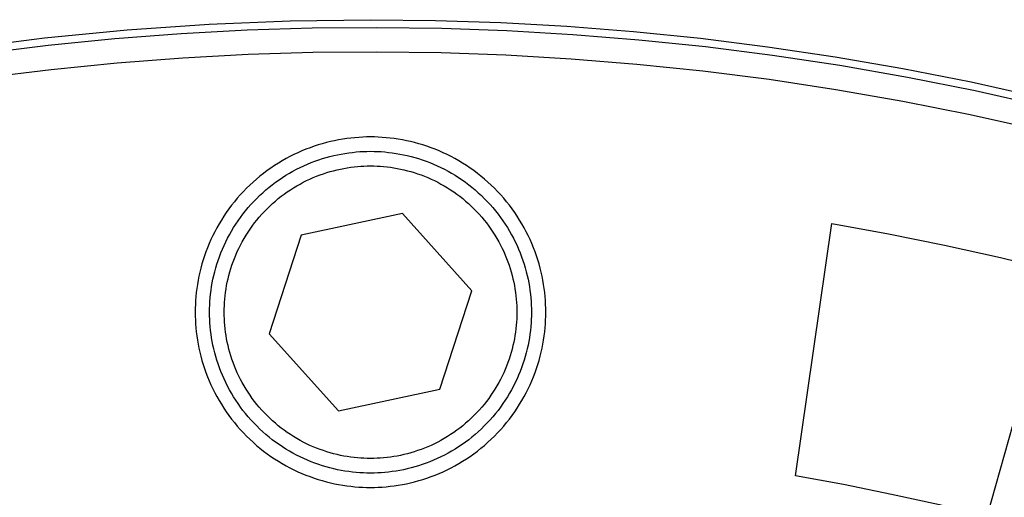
# Model space of a CAD drawing. Header units: millimetres. Extents: x -534 to -34, y 1269 to 1769.
# Tile 74 of 91: x -147 to -127, y 1479 to 1489. Entities that reach past the tile are written whole.
import ezdxf

# ---------------------------------------------------------------- set-up
doc = ezdxf.new("R2010")
doc.units = ezdxf.units.MM
doc.layers.add('ROXX_B.FLEX', color=7, linetype='Continuous', true_color=0x000000)

msp = doc.modelspace()

# ---------------------------------------------------------------- linework, layer by layer
at = {"layer": 'ROXX_B.FLEX', "color": 18, "true_color": 0x000000}
msp.add_lwpolyline([(-148.215, 1488.231), (-146.511, 1488.447), (-144.819, 1488.612), (-143.14, 1488.729), (-141.476, 1488.798), (-139.829, 1488.82), (-138.498, 1488.805), (-137.154, 1488.76), (-135.801, 1488.685), (-134.438, 1488.577), (-133.067, 1488.438), (-131.688, 1488.265), (-130.302, 1488.059), (-128.912, 1487.818), (-127.517, 1487.543), (-126.119, 1487.233)], dxfattribs=at)
msp.add_lwpolyline([(-148.215, 1488.231), (-146.511, 1488.447), (-144.819, 1488.612), (-143.14, 1488.729), (-141.476, 1488.798), (-139.829, 1488.82), (-138.498, 1488.805), (-137.154, 1488.76), (-135.801, 1488.685), (-134.438, 1488.577), (-133.067, 1488.438), (-131.688, 1488.265), (-130.302, 1488.059), (-128.912, 1487.818), (-127.517, 1487.543), (-126.119, 1487.233)], dxfattribs=at)
at = {"layer": 'ROXX_B.FLEX', "color": 18, "lineweight": -3, "true_color": 0x000000}
for points in [[(-147.809, 1488.128), (-146.435, 1488.297), (-145.068, 1488.433), (-143.71, 1488.537), (-142.361, 1488.609), (-141.023, 1488.651), (-139.697, 1488.663), (-138.37, 1488.645), (-137.032, 1488.597), (-135.684, 1488.519), (-134.326, 1488.409), (-132.96, 1488.267), (-131.587, 1488.092), (-130.207, 1487.884), (-128.823, 1487.642), (-127.434, 1487.365), (-126.042, 1487.053)], [(-147.742, 1487.633), (-146.379, 1487.8), (-145.024, 1487.935), (-143.678, 1488.038), (-142.34, 1488.11), (-141.013, 1488.151), (-139.698, 1488.163), (-138.382, 1488.145), (-137.055, 1488.098), (-135.718, 1488.02), (-134.372, 1487.911), (-133.018, 1487.771), (-131.656, 1487.597), (-130.288, 1487.391), (-128.915, 1487.15), (-127.537, 1486.876), (-126.157, 1486.566)], [(-136.235, 1482.82), (-136.236, 1482.9), (-136.239, 1482.98), (-136.243, 1483.061), (-136.25, 1483.143), (-136.258, 1483.225), (-136.268, 1483.308), (-136.281, 1483.391), (-136.295, 1483.474), (-136.312, 1483.558), (-136.33, 1483.641), (-136.351, 1483.725), (-136.374, 1483.809), (-136.399, 1483.893), (-136.426, 1483.977), (-136.456, 1484.06), (-136.487, 1484.143), (-136.521, 1484.226), (-136.558, 1484.308), (-136.596, 1484.39), (-136.637, 1484.471), (-136.679, 1484.551), (-136.724, 1484.631), (-136.772, 1484.709), (-136.821, 1484.787), (-136.872, 1484.863), (-136.926, 1484.939), (-136.981, 1485.013), (-137.039, 1485.086), (-137.098, 1485.157), (-137.16, 1485.227), (-137.223, 1485.295), (-137.288, 1485.362), (-137.354, 1485.427), (-137.423, 1485.49), (-137.493, 1485.551), (-137.564, 1485.611), (-137.637, 1485.668), (-137.711, 1485.724), (-137.786, 1485.777), (-137.862, 1485.829), (-137.94, 1485.878), (-138.019, 1485.925), (-138.098, 1485.97), (-138.178, 1486.013), (-138.26, 1486.053), (-138.341, 1486.092), (-138.424, 1486.128), (-138.506, 1486.162), (-138.589, 1486.194), (-138.673, 1486.223), (-138.757, 1486.251), (-138.84, 1486.276), (-138.924, 1486.299), (-139.008, 1486.319), (-139.092, 1486.338), (-139.175, 1486.354), (-139.259, 1486.369), (-139.342, 1486.381), (-139.424, 1486.392), (-139.506, 1486.4), (-139.588, 1486.406), (-139.669, 1486.411), (-139.75, 1486.414), (-139.829, 1486.414), (-139.909, 1486.414), (-139.99, 1486.411), (-140.071, 1486.406), (-140.152, 1486.4), (-140.234, 1486.392), (-140.317, 1486.381), (-140.4, 1486.369), (-140.483, 1486.354), (-140.567, 1486.338), (-140.651, 1486.319), (-140.734, 1486.299), (-140.818, 1486.276), (-140.902, 1486.251), (-140.986, 1486.223), (-141.069, 1486.194), (-141.152, 1486.162), (-141.235, 1486.128), (-141.317, 1486.092), (-141.399, 1486.053), (-141.48, 1486.013), (-141.56, 1485.97), (-141.64, 1485.925), (-141.719, 1485.878), (-141.796, 1485.829), (-141.873, 1485.777), (-141.948, 1485.724), (-142.022, 1485.668), (-142.095, 1485.611), (-142.166, 1485.551), (-142.236, 1485.49), (-142.304, 1485.427), (-142.371, 1485.362), (-142.436, 1485.295), (-142.499, 1485.227), (-142.56, 1485.157), (-142.62, 1485.086), (-142.677, 1485.013), (-142.733, 1484.939), (-142.786, 1484.863), (-142.838, 1484.787), (-142.887, 1484.709), (-142.934, 1484.631), (-142.979, 1484.551), (-143.022, 1484.471), (-143.063, 1484.39), (-143.101, 1484.308), (-143.137, 1484.226), (-143.171, 1484.143), (-143.203, 1484.06), (-143.232, 1483.977), (-143.26, 1483.893), (-143.285, 1483.809), (-143.308, 1483.725), (-143.328, 1483.641), (-143.347, 1483.558), (-143.364, 1483.474), (-143.378, 1483.391), (-143.39, 1483.308), (-143.401, 1483.225), (-143.409, 1483.143), (-143.415, 1483.061), (-143.42, 1482.98), (-143.423, 1482.9), (-143.424, 1482.82)], [(-139.171, 1484.842), (-141.252, 1484.401)], [(-137.749, 1483.261), (-139.171, 1484.842)], [(-131.116, 1479.463), (-130.368, 1484.637)], [(-130.368, 1484.637), (-129.211, 1484.429), (-128.059, 1484.196), (-126.911, 1483.94), (-125.769, 1483.66)], [(-141.252, 1484.401), (-141.91, 1482.379)], [(-125.769, 1483.66), (-127.191, 1478.628)], [(-138.407, 1481.239), (-137.749, 1483.261)], [(-143.424, 1482.82), (-143.423, 1482.74), (-143.42, 1482.66), (-143.415, 1482.579), (-143.409, 1482.497), (-143.401, 1482.415), (-143.39, 1482.332), (-143.378, 1482.249), (-143.364, 1482.166), (-143.347, 1482.083), (-143.328, 1481.999), (-143.308, 1481.915), (-143.285, 1481.831), (-143.26, 1481.747), (-143.232, 1481.664), (-143.203, 1481.58), (-143.171, 1481.497), (-143.137, 1481.414), (-143.101, 1481.332), (-143.063, 1481.25), (-143.022, 1481.169), (-142.979, 1481.089), (-142.934, 1481.009), (-142.887, 1480.931), (-142.838, 1480.853), (-142.786, 1480.777), (-142.733, 1480.702), (-142.677, 1480.627), (-142.62, 1480.555), (-142.56, 1480.483), (-142.499, 1480.414), (-142.436, 1480.345), (-142.371, 1480.279), (-142.304, 1480.214), (-142.236, 1480.151), (-142.166, 1480.089), (-142.095, 1480.03), (-142.022, 1479.972), (-141.948, 1479.917), (-141.873, 1479.863), (-141.796, 1479.812), (-141.719, 1479.762), (-141.64, 1479.715), (-141.56, 1479.67), (-141.48, 1479.627), (-141.399, 1479.587), (-141.317, 1479.548), (-141.235, 1479.512), (-141.152, 1479.478), (-141.069, 1479.447), (-140.986, 1479.417), (-140.902, 1479.39), (-140.818, 1479.365), (-140.734, 1479.342), (-140.651, 1479.321), (-140.567, 1479.302), (-140.483, 1479.286), (-140.4, 1479.271), (-140.317, 1479.259), (-140.234, 1479.249), (-140.152, 1479.24), (-140.071, 1479.234), (-139.99, 1479.229), (-139.909, 1479.227), (-139.829, 1479.226), (-139.75, 1479.227), (-139.669, 1479.229), (-139.588, 1479.234), (-139.506, 1479.24), (-139.424, 1479.249), (-139.342, 1479.259), (-139.259, 1479.271), (-139.175, 1479.286), (-139.092, 1479.302), (-139.008, 1479.321), (-138.924, 1479.342), (-138.84, 1479.365), (-138.757, 1479.39), (-138.673, 1479.417), (-138.589, 1479.447), (-138.506, 1479.478), (-138.424, 1479.512), (-138.341, 1479.548), (-138.26, 1479.587), (-138.178, 1479.627), (-138.098, 1479.67), (-138.019, 1479.715), (-137.94, 1479.762), (-137.862, 1479.812), (-137.786, 1479.863), (-137.711, 1479.917), (-137.637, 1479.972), (-137.564, 1480.03), (-137.493, 1480.089), (-137.423, 1480.151), (-137.354, 1480.214), (-137.288, 1480.279), (-137.223, 1480.345), (-137.16, 1480.414), (-137.098, 1480.483), (-137.039, 1480.555), (-136.981, 1480.627), (-136.926, 1480.702), (-136.872, 1480.777), (-136.821, 1480.853), (-136.772, 1480.931), (-136.724, 1481.009), (-136.679, 1481.089), (-136.637, 1481.169), (-136.596, 1481.25), (-136.558, 1481.332), (-136.521, 1481.414), (-136.487, 1481.497), (-136.456, 1481.58), (-136.426, 1481.664), (-136.399, 1481.747), (-136.374, 1481.831), (-136.351, 1481.915), (-136.33, 1481.999), (-136.312, 1482.083), (-136.295, 1482.166), (-136.281, 1482.249), (-136.268, 1482.332), (-136.258, 1482.415), (-136.25, 1482.497), (-136.243, 1482.579), (-136.239, 1482.66), (-136.236, 1482.74), (-136.235, 1482.82)], [(-141.91, 1482.379), (-140.487, 1480.798)], [(-140.487, 1480.798), (-138.407, 1481.239)], [(-127.191, 1478.628), (-128.166, 1478.866), (-129.145, 1479.084), (-130.129, 1479.283), (-131.116, 1479.463)]]:
    msp.add_lwpolyline(points, dxfattribs=at)
for points in [[(-139.829, 1486.12), (-139.756, 1486.119), (-139.682, 1486.117), (-139.608, 1486.113), (-139.533, 1486.107), (-139.457, 1486.099), (-139.382, 1486.09), (-139.305, 1486.078), (-139.229, 1486.065), (-139.152, 1486.05), (-139.075, 1486.033), (-138.998, 1486.014), (-138.921, 1485.993), (-138.844, 1485.97), (-138.768, 1485.945), (-138.691, 1485.918), (-138.615, 1485.888), (-138.539, 1485.857), (-138.463, 1485.824), (-138.388, 1485.789), (-138.314, 1485.751), (-138.24, 1485.712), (-138.167, 1485.671), (-138.095, 1485.628), (-138.024, 1485.582), (-137.953, 1485.535), (-137.884, 1485.486), (-137.816, 1485.435), (-137.749, 1485.382), (-137.684, 1485.328), (-137.62, 1485.271), (-137.557, 1485.213), (-137.496, 1485.154), (-137.436, 1485.092), (-137.378, 1485.03), (-137.322, 1484.966), (-137.267, 1484.9), (-137.215, 1484.833), (-137.164, 1484.765), (-137.114, 1484.696), (-137.067, 1484.626), (-137.022, 1484.555), (-136.979, 1484.483), (-136.937, 1484.41), (-136.898, 1484.336), (-136.861, 1484.261), (-136.825, 1484.186), (-136.792, 1484.111), (-136.761, 1484.035), (-136.732, 1483.959), (-136.705, 1483.882), (-136.68, 1483.805), (-136.657, 1483.728), (-136.636, 1483.651), (-136.617, 1483.574), (-136.6, 1483.497), (-136.584, 1483.421), (-136.571, 1483.344), (-136.56, 1483.268), (-136.55, 1483.192), (-136.543, 1483.117), (-136.537, 1483.042), (-136.533, 1482.967), (-136.53, 1482.893), (-136.529, 1482.82), (-136.53, 1482.747), (-136.533, 1482.673), (-136.537, 1482.599), (-136.543, 1482.524), (-136.55, 1482.448), (-136.56, 1482.372), (-136.571, 1482.296), (-136.584, 1482.22), (-136.6, 1482.143), (-136.617, 1482.066), (-136.636, 1481.989), (-136.657, 1481.912), (-136.68, 1481.835), (-136.705, 1481.758), (-136.732, 1481.682), (-136.761, 1481.605), (-136.792, 1481.529), (-136.825, 1481.454), (-136.861, 1481.379), (-136.898, 1481.304), (-136.937, 1481.231), (-136.979, 1481.158), (-137.022, 1481.086), (-137.067, 1481.014), (-137.114, 1480.944), (-137.164, 1480.875), (-137.215, 1480.807), (-137.267, 1480.74), (-137.322, 1480.675), (-137.378, 1480.611), (-137.436, 1480.548), (-137.496, 1480.487), (-137.557, 1480.427), (-137.62, 1480.369), (-137.684, 1480.313), (-137.749, 1480.258), (-137.816, 1480.205), (-137.884, 1480.154), (-137.953, 1480.105), (-138.024, 1480.058), (-138.095, 1480.013), (-138.167, 1479.969), (-138.24, 1479.928), (-138.314, 1479.889), (-138.388, 1479.852), (-138.463, 1479.816), (-138.539, 1479.783), (-138.615, 1479.752), (-138.691, 1479.723), (-138.768, 1479.696), (-138.844, 1479.671), (-138.921, 1479.648), (-138.998, 1479.626), (-139.075, 1479.607), (-139.152, 1479.59), (-139.229, 1479.575), (-139.305, 1479.562), (-139.382, 1479.551), (-139.457, 1479.541), (-139.533, 1479.533), (-139.608, 1479.528), (-139.682, 1479.523), (-139.756, 1479.521), (-139.829, 1479.52), (-139.903, 1479.521), (-139.976, 1479.523), (-140.051, 1479.528), (-140.126, 1479.533), (-140.201, 1479.541), (-140.277, 1479.551), (-140.353, 1479.562), (-140.43, 1479.575), (-140.506, 1479.59), (-140.583, 1479.607), (-140.66, 1479.626), (-140.737, 1479.648), (-140.814, 1479.671), (-140.891, 1479.696), (-140.968, 1479.723), (-141.044, 1479.752), (-141.12, 1479.783), (-141.196, 1479.816), (-141.271, 1479.852), (-141.345, 1479.889), (-141.419, 1479.928), (-141.492, 1479.969), (-141.564, 1480.013), (-141.635, 1480.058), (-141.705, 1480.105), (-141.774, 1480.154), (-141.843, 1480.205), (-141.909, 1480.258), (-141.975, 1480.313), (-142.039, 1480.369), (-142.102, 1480.427), (-142.163, 1480.487), (-142.222, 1480.548), (-142.28, 1480.611), (-142.337, 1480.675), (-142.391, 1480.74), (-142.444, 1480.807), (-142.495, 1480.875), (-142.544, 1480.944), (-142.591, 1481.014), (-142.637, 1481.086), (-142.68, 1481.158), (-142.721, 1481.231), (-142.761, 1481.304), (-142.798, 1481.379), (-142.833, 1481.454), (-142.866, 1481.529), (-142.898, 1481.605), (-142.927, 1481.682), (-142.954, 1481.758), (-142.979, 1481.835), (-143.002, 1481.912), (-143.023, 1481.989), (-143.042, 1482.066), (-143.059, 1482.143), (-143.074, 1482.22), (-143.087, 1482.296), (-143.099, 1482.372), (-143.108, 1482.448), (-143.116, 1482.524), (-143.122, 1482.599), (-143.126, 1482.673), (-143.128, 1482.747), (-143.129, 1482.82), (-143.128, 1482.893), (-143.126, 1482.967), (-143.122, 1483.042), (-143.116, 1483.117), (-143.108, 1483.192), (-143.099, 1483.268), (-143.087, 1483.344), (-143.074, 1483.421), (-143.059, 1483.497), (-143.042, 1483.574), (-143.023, 1483.651), (-143.002, 1483.728), (-142.979, 1483.805), (-142.954, 1483.882), (-142.927, 1483.959), (-142.898, 1484.035), (-142.866, 1484.111), (-142.833, 1484.186), (-142.798, 1484.261), (-142.761, 1484.336), (-142.721, 1484.41), (-142.68, 1484.483), (-142.637, 1484.555), (-142.591, 1484.626), (-142.544, 1484.696), (-142.495, 1484.765), (-142.444, 1484.833), (-142.391, 1484.9), (-142.337, 1484.966), (-142.28, 1485.03), (-142.222, 1485.092), (-142.163, 1485.154), (-142.102, 1485.213), (-142.039, 1485.271), (-141.975, 1485.328), (-141.909, 1485.382), (-141.843, 1485.435), (-141.774, 1485.486), (-141.705, 1485.535), (-141.635, 1485.582), (-141.564, 1485.628), (-141.492, 1485.671), (-141.419, 1485.712), (-141.345, 1485.751), (-141.271, 1485.789), (-141.196, 1485.824), (-141.12, 1485.857), (-141.044, 1485.888), (-140.968, 1485.918), (-140.891, 1485.945), (-140.814, 1485.97), (-140.737, 1485.993), (-140.66, 1486.014), (-140.583, 1486.033), (-140.506, 1486.05), (-140.43, 1486.065), (-140.353, 1486.078), (-140.277, 1486.09), (-140.201, 1486.099), (-140.126, 1486.107), (-140.051, 1486.113), (-139.976, 1486.117), (-139.903, 1486.119)], [(-139.829, 1485.82), (-139.763, 1485.819), (-139.696, 1485.817), (-139.628, 1485.813), (-139.56, 1485.808), (-139.491, 1485.801), (-139.422, 1485.792), (-139.353, 1485.782), (-139.283, 1485.77), (-139.214, 1485.756), (-139.144, 1485.741), (-139.074, 1485.723), (-139.004, 1485.704), (-138.934, 1485.683), (-138.864, 1485.661), (-138.794, 1485.636), (-138.725, 1485.61), (-138.656, 1485.581), (-138.587, 1485.551), (-138.519, 1485.519), (-138.451, 1485.485), (-138.384, 1485.449), (-138.318, 1485.412), (-138.252, 1485.372), (-138.188, 1485.331), (-138.124, 1485.288), (-138.061, 1485.244), (-137.999, 1485.197), (-137.938, 1485.149), (-137.879, 1485.1), (-137.821, 1485.048), (-137.764, 1484.996), (-137.708, 1484.941), (-137.654, 1484.886), (-137.601, 1484.829), (-137.55, 1484.771), (-137.5, 1484.711), (-137.452, 1484.65), (-137.406, 1484.588), (-137.361, 1484.526), (-137.318, 1484.462), (-137.277, 1484.397), (-137.238, 1484.331), (-137.2, 1484.265), (-137.164, 1484.198), (-137.131, 1484.13), (-137.098, 1484.062), (-137.068, 1483.993), (-137.04, 1483.924), (-137.013, 1483.855), (-136.989, 1483.785), (-136.966, 1483.716), (-136.945, 1483.646), (-136.926, 1483.576), (-136.909, 1483.506), (-136.893, 1483.436), (-136.879, 1483.366), (-136.867, 1483.296), (-136.857, 1483.227), (-136.848, 1483.158), (-136.841, 1483.09), (-136.836, 1483.022), (-136.832, 1482.954), (-136.83, 1482.887), (-136.829, 1482.82), (-136.83, 1482.754), (-136.832, 1482.686), (-136.836, 1482.619), (-136.841, 1482.551), (-136.848, 1482.482), (-136.857, 1482.413), (-136.867, 1482.344), (-136.879, 1482.274), (-136.893, 1482.205), (-136.909, 1482.135), (-136.926, 1482.065), (-136.945, 1481.995), (-136.966, 1481.925), (-136.989, 1481.855), (-137.013, 1481.785), (-137.04, 1481.716), (-137.068, 1481.647), (-137.098, 1481.578), (-137.131, 1481.51), (-137.164, 1481.442), (-137.2, 1481.375), (-137.238, 1481.309), (-137.277, 1481.243), (-137.318, 1481.179), (-137.361, 1481.115), (-137.406, 1481.052), (-137.452, 1480.99), (-137.5, 1480.929), (-137.55, 1480.87), (-137.601, 1480.811), (-137.654, 1480.754), (-137.708, 1480.699), (-137.764, 1480.645), (-137.821, 1480.592), (-137.879, 1480.541), (-137.938, 1480.491), (-137.999, 1480.443), (-138.061, 1480.397), (-138.124, 1480.352), (-138.188, 1480.309), (-138.252, 1480.268), (-138.318, 1480.229), (-138.384, 1480.191), (-138.451, 1480.155), (-138.519, 1480.121), (-138.587, 1480.089), (-138.656, 1480.059), (-138.725, 1480.031), (-138.794, 1480.004), (-138.864, 1479.98), (-138.934, 1479.957), (-139.004, 1479.936), (-139.074, 1479.917), (-139.144, 1479.9), (-139.214, 1479.884), (-139.283, 1479.87), (-139.353, 1479.858), (-139.422, 1479.848), (-139.491, 1479.839), (-139.56, 1479.832), (-139.628, 1479.827), (-139.696, 1479.823), (-139.763, 1479.821), (-139.829, 1479.82), (-139.896, 1479.821), (-139.963, 1479.823), (-140.031, 1479.827), (-140.099, 1479.832), (-140.167, 1479.839), (-140.236, 1479.848), (-140.306, 1479.858), (-140.375, 1479.87), (-140.445, 1479.884), (-140.515, 1479.9), (-140.585, 1479.917), (-140.655, 1479.936), (-140.725, 1479.957), (-140.795, 1479.98), (-140.864, 1480.004), (-140.934, 1480.031), (-141.003, 1480.059), (-141.071, 1480.089), (-141.14, 1480.121), (-141.207, 1480.155), (-141.274, 1480.191), (-141.341, 1480.229), (-141.406, 1480.268), (-141.471, 1480.309), (-141.535, 1480.352), (-141.598, 1480.397), (-141.659, 1480.443), (-141.72, 1480.491), (-141.78, 1480.541), (-141.838, 1480.592), (-141.895, 1480.645), (-141.951, 1480.699), (-142.005, 1480.754), (-142.058, 1480.811), (-142.109, 1480.87), (-142.158, 1480.929), (-142.206, 1480.99), (-142.253, 1481.052), (-142.297, 1481.115), (-142.34, 1481.179), (-142.381, 1481.243), (-142.421, 1481.309), (-142.458, 1481.375), (-142.494, 1481.442), (-142.528, 1481.51), (-142.56, 1481.578), (-142.59, 1481.647), (-142.619, 1481.716), (-142.645, 1481.785), (-142.67, 1481.855), (-142.693, 1481.925), (-142.714, 1481.995), (-142.733, 1482.065), (-142.75, 1482.135), (-142.765, 1482.205), (-142.779, 1482.274), (-142.791, 1482.344), (-142.802, 1482.413), (-142.81, 1482.482), (-142.817, 1482.551), (-142.823, 1482.619), (-142.826, 1482.686), (-142.829, 1482.754), (-142.829, 1482.82), (-142.829, 1482.887), (-142.826, 1482.954), (-142.823, 1483.022), (-142.817, 1483.09), (-142.81, 1483.158), (-142.802, 1483.227), (-142.791, 1483.296), (-142.779, 1483.366), (-142.765, 1483.436), (-142.75, 1483.506), (-142.733, 1483.576), (-142.714, 1483.646), (-142.693, 1483.716), (-142.67, 1483.785), (-142.645, 1483.855), (-142.619, 1483.924), (-142.59, 1483.993), (-142.56, 1484.062), (-142.528, 1484.13), (-142.494, 1484.198), (-142.458, 1484.265), (-142.421, 1484.331), (-142.381, 1484.397), (-142.34, 1484.462), (-142.297, 1484.526), (-142.253, 1484.588), (-142.206, 1484.65), (-142.158, 1484.711), (-142.109, 1484.771), (-142.058, 1484.829), (-142.005, 1484.886), (-141.951, 1484.941), (-141.895, 1484.996), (-141.838, 1485.048), (-141.78, 1485.1), (-141.72, 1485.149), (-141.659, 1485.197), (-141.598, 1485.244), (-141.535, 1485.288), (-141.471, 1485.331), (-141.406, 1485.372), (-141.341, 1485.412), (-141.274, 1485.449), (-141.207, 1485.485), (-141.14, 1485.519), (-141.071, 1485.551), (-141.003, 1485.581), (-140.934, 1485.61), (-140.864, 1485.636), (-140.795, 1485.661), (-140.725, 1485.683), (-140.655, 1485.704), (-140.585, 1485.723), (-140.515, 1485.741), (-140.445, 1485.756), (-140.375, 1485.77), (-140.306, 1485.782), (-140.236, 1485.792), (-140.167, 1485.801), (-140.099, 1485.808), (-140.031, 1485.813), (-139.963, 1485.817), (-139.896, 1485.819)]]:
    msp.add_lwpolyline(points, close=True, dxfattribs=at)

doc.saveas('drawing.dxf')
